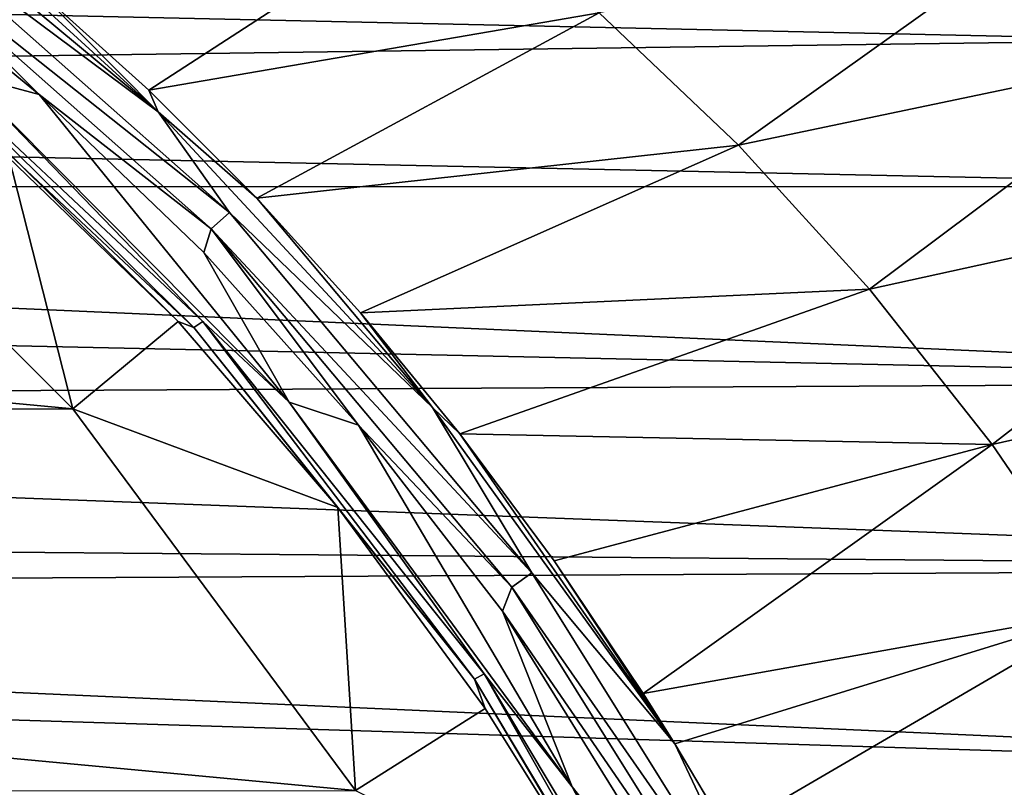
# Model space of a CAD drawing. Header units: metres. Extents: x -237 to 25, y -25 to 25.
# Tile 121 of 165: x -191.92 to -187.39, y 9.98 to 13.51. Entities that reach past the tile are written whole.
import ezdxf

# ---------------------------------------------------------------- set-up
doc = ezdxf.new("R2010")
doc.units = ezdxf.units.M
doc.layers.add('solid_10481232', color=7, linetype='CONTINUOUS')

msp = doc.modelspace()

# ---------------------------------------------------------------- linework, layer by layer
at = {"layer": 'solid_10481232'}
for points in [[(-192.663513, 14.233769, 209.403625), (-191.278122, 13.083651, 210.447617), (-192.373474, 14.083067, 209.528397)], [(-192.517807, 14.007181, 209.624863), (-191.278122, 13.083651, 210.447617), (-192.663513, 14.233769, 209.403625)], [(-191.278122, 13.083651, 210.447617), (-191.838226, 13.648989, 209.943359), (-192.373474, 14.083067, 209.528397)], [(-191.838226, 13.648989, 209.943359), (-191.321594, 13.183102, 210.344803), (-189.925232, 14.089966, 208.161728)], [(-191.321594, 13.183102, 210.344803), (-189.251892, 13.538445, 208.781448), (-189.925232, 14.089966, 208.161728)], [(-192.591995, 13.92446, 209.641068), (-190.951721, 12.620985, 210.805008), (-192.517807, 14.007181, 209.624863)], [(-192.517807, 14.007181, 209.624863), (-190.951721, 12.620985, 210.805008), (-191.278122, 13.083651, 210.447617)], [(-186.563934, 13.412023, 173.623367), (-206.36705, 13.847188, 97.72374), (-187.626938, 13.956915, 173.897034)], [(-187.195908, 13.940866, 207.209213), (-189.251892, 13.538445, 208.781448), (-188.612732, 12.930883, 209.384674)], [(-187.195908, 13.940866, 207.209213), (-188.612732, 12.930883, 209.384674), (-186.546951, 13.362281, 207.927109)], [(-186.412018, 13.521005, 174.741379), (-186.563934, 13.412023, 173.623367), (-187.626938, 13.956915, 173.897034)], [(-192.624832, 13.820658, 209.63913), (-191.825821, 13.163485, 210.241241), (-192.591995, 13.92446, 209.641068)], [(-192.591995, 13.92446, 209.641068), (-191.035095, 12.546338, 210.814301), (-190.951721, 12.620985, 210.805008)], [(-191.825821, 13.163485, 210.241241), (-191.035095, 12.546338, 210.814301), (-192.591995, 13.92446, 209.641068)], [(-186.563934, 13.412023, 173.623367), (-205.234207, 13.158427, 96.882172), (-206.36705, 13.847188, 97.72374)], [(-192.174484, 13.256611, 209.9785), (-191.825821, 13.163485, 210.241241), (-192.624832, 13.820658, 209.63913)], [(-191.278122, 13.083651, 210.447617), (-191.321594, 13.183102, 210.344803), (-191.838226, 13.648989, 209.943359)], [(-191.321594, 13.183102, 210.344803), (-190.824951, 12.686654, 210.731766), (-189.251892, 13.538445, 208.781448)], [(-190.824951, 12.686654, 210.731766), (-188.612732, 12.930883, 209.384674), (-189.251892, 13.538445, 208.781448)], [(-191.115158, 12.092483, 210.839584), (-192.538025, 13.492521, 209.721497), (-192.575897, 13.461692, 209.738831)], [(-192.538025, 13.492521, 209.721497), (-191.073944, 12.120179, 210.824768), (-192.174484, 13.256611, 209.9785)], [(-191.115158, 12.092483, 210.839584), (-191.073944, 12.120179, 210.824768), (-192.538025, 13.492521, 209.721497)], [(-192.575897, 13.461692, 209.738831), (-191.97168, 12.900234, 210.256744), (-191.187119, 12.120052, 210.847961)], [(-191.115158, 12.092483, 210.839584), (-192.575897, 13.461692, 209.738831), (-191.187119, 12.120052, 210.847961)], [(-185.480484, 12.73876, 173.353058), (-205.234207, 13.158427, 96.882172), (-186.563934, 13.412023, 173.623367)], [(-186.546951, 13.362281, 207.927109), (-188.612732, 12.930883, 209.384674), (-188.010284, 12.269225, 209.96817)], [(-186.546951, 13.362281, 207.927109), (-188.010284, 12.269225, 209.96817), (-185.938538, 12.723153, 208.629959)], [(-192.174484, 13.256611, 209.9785), (-190.677444, 11.749511, 211.106644), (-191.825821, 13.163485, 210.241241)], [(-191.073944, 12.120179, 210.824768), (-190.677444, 11.749511, 211.106644), (-192.174484, 13.256611, 209.9785)], [(-207.563873, 13.207611, 200.260056), (-191.671097, 11.718894, 212.236145), (-193.16597, 13.21148, 211.109665)], [(-193.16597, 13.21148, 211.109665), (-191.671097, 11.718894, 212.236145), (-191.97168, 12.900234, 210.256744)], [(-209.058105, 11.714384, 199.134094), (-191.671097, 11.718894, 212.236145), (-207.563873, 13.207611, 200.260056)], [(-191.278122, 13.083651, 210.447617), (-190.824951, 12.686654, 210.731766), (-191.321594, 13.183102, 210.344803)], [(-185.480484, 12.73876, 173.353058), (-204.634094, 12.741214, 96.527588), (-205.234207, 13.158427, 96.882172)], [(-191.825821, 13.163485, 210.241241), (-191.06926, 12.436718, 210.811371), (-191.035095, 12.546338, 210.814301)], [(-190.677444, 11.749511, 211.106644), (-191.06926, 12.436718, 210.811371), (-191.825821, 13.163485, 210.241241)], [(-191.278122, 13.083651, 210.447617), (-190.018524, 11.725244, 211.39682), (-190.824951, 12.686654, 210.731766)], [(-190.951721, 12.620985, 210.805008), (-190.018524, 11.725244, 211.39682), (-191.278122, 13.083651, 210.447617)], [(-191.671097, 11.718894, 212.236145), (-191.187119, 12.120052, 210.847961), (-191.97168, 12.900234, 210.256744)], [(-190.824951, 12.686654, 210.731766), (-190.348694, 12.160258, 211.103683), (-188.612732, 12.930883, 209.384674)], [(-190.348694, 12.160258, 211.103683), (-188.010284, 12.269225, 209.96817), (-188.612732, 12.930883, 209.384674)], [(-184.297455, 11.843116, 173.059341), (-204.01738, 12.270316, 96.218491), (-204.634094, 12.741214, 96.527588)], [(-184.297455, 11.843116, 173.059341), (-204.634094, 12.741214, 96.527588), (-185.480484, 12.73876, 173.353058)], [(-185.938538, 12.723153, 208.629959), (-188.010284, 12.269225, 209.96817), (-187.446777, 11.555247, 210.52858)], [(-185.938538, 12.723153, 208.629959), (-187.446777, 11.555247, 210.52858), (-185.372894, 12.024179, 209.312943)], [(-190.018524, 11.725244, 211.39682), (-190.348694, 12.160258, 211.103683), (-190.824951, 12.686654, 210.731766)], [(-191.035095, 12.546338, 210.814301), (-189.562561, 10.964677, 211.851852), (-190.951721, 12.620985, 210.805008)], [(-190.951721, 12.620985, 210.805008), (-189.562561, 10.964677, 211.851852), (-190.018524, 11.725244, 211.39682)], [(-191.06926, 12.436718, 210.811371), (-190.358292, 11.644141, 211.347137), (-191.035095, 12.546338, 210.814301)], [(-191.035095, 12.546338, 210.814301), (-189.654099, 10.899714, 211.854996), (-189.562561, 10.964677, 211.851852)], [(-190.358292, 11.644141, 211.347137), (-189.654099, 10.899714, 211.854996), (-191.035095, 12.546338, 210.814301)], [(-190.677444, 11.749511, 211.106644), (-190.358292, 11.644141, 211.347137), (-191.06926, 12.436718, 210.811371)], [(-184.297455, 11.843116, 173.059341), (-203.389709, 11.741474, 95.954895), (-204.01738, 12.270316, 96.218491)], [(-190.348694, 12.160258, 211.103683), (-189.893097, 11.604377, 211.460114), (-188.010284, 12.269225, 209.96817)], [(-189.893097, 11.604377, 211.460114), (-187.446777, 11.555247, 210.52858), (-188.010284, 12.269225, 209.96817)], [(-190.018524, 11.725244, 211.39682), (-189.893097, 11.604377, 211.460114), (-190.348694, 12.160258, 211.103683)], [(-191.671097, 11.718894, 212.236145), (-190.453796, 11.265305, 211.400574), (-191.187119, 12.120052, 210.847961)], [(-191.115158, 12.092483, 210.839584), (-191.187119, 12.120052, 210.847961), (-190.453796, 11.265305, 211.400574)], [(-189.824921, 10.47691, 211.811874), (-191.073944, 12.120179, 210.824768), (-191.115158, 12.092483, 210.839584)], [(-189.824921, 10.47691, 211.811874), (-191.115158, 12.092483, 210.839584), (-190.453796, 11.265305, 211.400574)], [(-191.073944, 12.120179, 210.824768), (-189.780746, 10.500908, 211.799286), (-190.677444, 11.749511, 211.106644)], [(-189.824921, 10.47691, 211.811874), (-189.780746, 10.500908, 211.799286), (-191.073944, 12.120179, 210.824768)], [(-185.372894, 12.024179, 209.312943), (-187.446777, 11.555247, 210.52858), (-186.924347, 10.790779, 211.062469)], [(-183.359131, 10.986454, 172.824127), (-203.389709, 11.741474, 95.954895), (-184.297455, 11.843116, 173.059341)], [(-209.058105, 11.714384, 199.134094), (-190.371872, 9.965597, 213.21521), (-191.671097, 11.718894, 212.236145)], [(-183.359131, 10.986454, 172.824127), (-202.756058, 11.152634, 95.738106), (-203.389709, 11.741474, 95.954895)], [(-191.671097, 11.718894, 212.236145), (-190.371872, 9.965597, 213.21521), (-190.453796, 11.265305, 211.400574)], [(-190.677444, 11.749511, 211.106644), (-189.377045, 9.981199, 212.086594), (-190.358292, 11.644141, 211.347137)], [(-189.780746, 10.500908, 211.799286), (-189.377045, 9.981199, 212.086594), (-190.677444, 11.749511, 211.106644)], [(-190.018524, 11.725244, 211.39682), (-188.904816, 10.179423, 212.236084), (-189.893097, 11.604377, 211.460114)], [(-189.562561, 10.964677, 211.851852), (-188.904816, 10.179423, 212.236084), (-190.018524, 11.725244, 211.39682)], [(-210.357071, 9.959951, 198.155289), (-190.371872, 9.965597, 213.21521), (-209.058105, 11.714384, 199.134094)], [(-190.358292, 11.644141, 211.347137), (-189.696335, 10.78946, 211.845978), (-189.654099, 10.899714, 211.854996)], [(-189.377045, 9.981199, 212.086594), (-189.696335, 10.78946, 211.845978), (-190.358292, 11.644141, 211.347137)], [(-189.893097, 11.604377, 211.460114), (-189.459702, 11.020563, 211.799927), (-187.446777, 11.555247, 210.52858)], [(-189.893097, 11.604377, 211.460114), (-188.904816, 10.179423, 212.236084), (-189.459702, 11.020563, 211.799927)], [(-189.459702, 11.020563, 211.799927), (-189.049576, 10.410277, 212.122147), (-187.446777, 11.555247, 210.52858)], [(-189.049576, 10.410277, 212.122147), (-186.924347, 10.790779, 211.062469), (-187.446777, 11.555247, 210.52858)], [(-189.824921, 10.47691, 211.811874), (-190.453796, 11.265305, 211.400574), (-189.776199, 10.341245, 211.911194)], [(-190.371872, 9.965597, 213.21521), (-189.776199, 10.341245, 211.911194), (-190.453796, 11.265305, 211.400574)], [(-183.359131, 10.986454, 172.824127), (-202.488663, 10.885464, 95.66037), (-202.756058, 11.152634, 95.738106)], [(-189.459702, 11.020563, 211.799927), (-188.904816, 10.179423, 212.236084), (-189.049576, 10.410277, 212.122147)], [(-182.445526, 9.992193, 172.596283), (-202.488663, 10.885464, 95.66037), (-183.359131, 10.986454, 172.824127)], [(-189.654099, 10.899714, 211.854996), (-188.380386, 9.07261, 212.742722), (-189.562561, 10.964677, 211.851852)], [(-189.562561, 10.964677, 211.851852), (-188.380386, 9.07261, 212.742722), (-188.904816, 10.179423, 212.236084)], [(-182.445526, 9.992193, 172.596283), (-202.22493, 10.609941, 95.591164), (-202.488663, 10.885464, 95.66037)], [(-189.696335, 10.78946, 211.845978), (-188.478912, 9.018761, 212.740601), (-189.654099, 10.899714, 211.854996)], [(-189.654099, 10.899714, 211.854996), (-188.478912, 9.018761, 212.740601), (-188.380386, 9.07261, 212.742722)], [(-189.696335, 10.78946, 211.845978), (-188.533844, 8.915853, 212.722015), (-188.478912, 9.018761, 212.740601)], [(-189.377045, 9.981199, 212.086594), (-188.533844, 8.915853, 212.722015), (-189.696335, 10.78946, 211.845978)], [(-189.049576, 10.410277, 212.122147), (-188.904816, 10.179423, 212.236084), (-186.924347, 10.790779, 211.062469)], [(-188.904816, 10.179423, 212.236084), (-188.663834, 9.774937, 212.42598), (-186.924347, 10.790779, 211.062469)], [(-188.663834, 9.774937, 212.42598), (-186.444763, 9.978088, 211.566147), (-186.924347, 10.790779, 211.062469)], [(-182.445526, 9.992193, 172.596283), (-201.465088, 9.733183, 95.401672), (-202.22493, 10.609941, 95.591164)], [(-188.73143, 8.647861, 212.635895), (-189.780746, 10.500908, 211.799286), (-189.824921, 10.47691, 211.811874)], [(-189.780746, 10.500908, 211.799286), (-188.684753, 8.667673, 212.625198), (-189.377045, 9.981199, 212.086594)], [(-188.73143, 8.647861, 212.635895), (-188.684753, 8.667673, 212.625198), (-189.780746, 10.500908, 211.799286)], [(-189.824921, 10.47691, 211.811874), (-189.776199, 10.341245, 211.911194), (-189.158508, 9.353553, 212.376663)], [(-188.73143, 8.647861, 212.635895), (-189.824921, 10.47691, 211.811874), (-189.158508, 9.353553, 212.376663)], [(-190.371872, 9.965597, 213.21521), (-189.158508, 9.353553, 212.376663), (-189.776199, 10.341245, 211.911194)], [(-188.380386, 9.07261, 212.742722), (-188.663834, 9.774937, 212.42598), (-188.904816, 10.179423, 212.236084)], [(-181.54039, 8.798214, 172.371262), (-201.465088, 9.733183, 95.401672), (-182.445526, 9.992193, 172.596283)], [(-189.377045, 9.981199, 212.086594), (-188.303619, 7.994668, 212.895523), (-188.533844, 8.915853, 212.722015)], [(-188.684753, 8.667673, 212.625198), (-188.303619, 7.994668, 212.895523), (-189.377045, 9.981199, 212.086594)]]:
    msp.add_3dface(points, dxfattribs=at)

doc.saveas('drawing.dxf')
